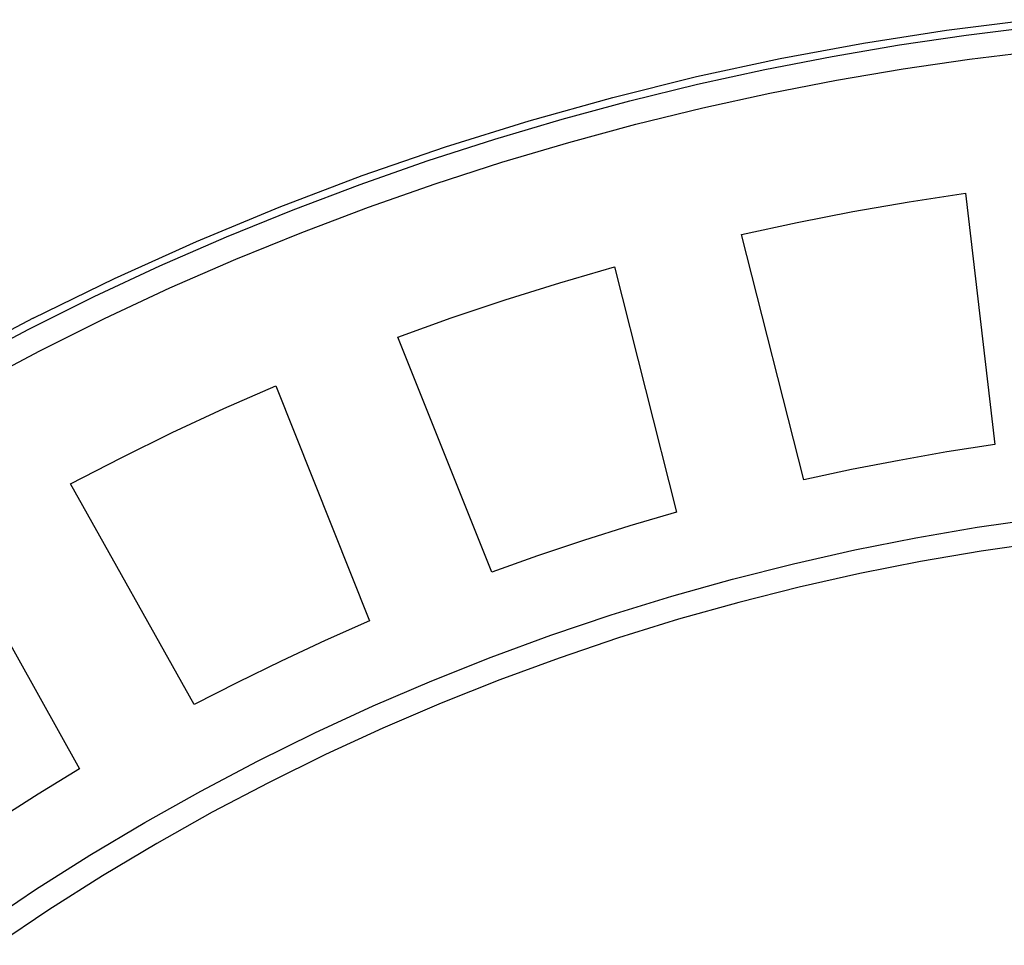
# Model space of a CAD drawing. Header units: millimetres. Extents: x 129 to 629, y 1269 to 1769.
# Tile 58 of 87: x 493 to 513, y 1469 to 1488. Entities that reach past the tile are written whole.
import ezdxf

# ---------------------------------------------------------------- set-up
doc = ezdxf.new("R2010")
doc.units = ezdxf.units.MM
doc.layers.add('ROXX_B.FLEX mini', color=7, linetype='Continuous', true_color=0x000000)

msp = doc.modelspace()

# ---------------------------------------------------------------- linework, layer by layer
at = {"layer": 'ROXX_B.FLEX mini', "color": 18, "true_color": 0x000000}
for points in [[(493.059, 1482.281), (494.735, 1483.102), (496.427, 1483.867), (498.132, 1484.575), (499.847, 1485.227), (501.569, 1485.822), (503.296, 1486.361), (505.025, 1486.843), (506.753, 1487.271), (508.479, 1487.644), (510.2, 1487.964), (511.913, 1488.231), (513.617, 1488.447)], [(493.059, 1482.281), (494.735, 1483.102), (496.427, 1483.867), (498.132, 1484.575), (499.847, 1485.227), (501.569, 1485.822), (503.296, 1486.361), (505.025, 1486.843), (506.753, 1487.271), (508.479, 1487.644), (510.2, 1487.964), (511.913, 1488.231), (513.617, 1488.447)], [(493.059, 1482.281), (492.129, 1481.796)], [(493.059, 1482.281), (492.129, 1481.796)]]:
    msp.add_lwpolyline(points, dxfattribs=at)
at = {"layer": 'ROXX_B.FLEX mini', "color": 18, "lineweight": -3, "true_color": 0x000000}
for points in [[(491.627, 1481.347), (492.965, 1482.055), (494.314, 1482.727), (495.674, 1483.362), (497.044, 1483.96), (498.421, 1484.52), (499.805, 1485.044), (501.193, 1485.531), (502.586, 1485.981), (503.98, 1486.395), (505.375, 1486.772), (506.77, 1487.113), (508.163, 1487.419), (509.553, 1487.69), (510.939, 1487.926), (512.319, 1488.128), (513.693, 1488.297)], [(491.867, 1480.909), (493.193, 1481.611), (494.531, 1482.277), (495.88, 1482.906), (497.238, 1483.499), (498.604, 1484.055), (499.976, 1484.575), (501.353, 1485.057), (502.734, 1485.504), (504.116, 1485.914), (505.5, 1486.288), (506.883, 1486.627), (508.264, 1486.93), (509.643, 1487.198), (511.017, 1487.433), (512.386, 1487.633), (513.748, 1487.8)], [(507.679, 1484.009), (508.827, 1484.259), (509.981, 1484.486), (511.14, 1484.688), (512.302, 1484.866)], [(512.302, 1484.866), (512.913, 1479.673)], [(508.969, 1478.942), (507.679, 1484.009)], [(500.583, 1481.89), (501.689, 1482.288), (502.804, 1482.663), (503.926, 1483.014), (505.055, 1483.343)], [(505.055, 1483.343), (506.339, 1478.274)], [(502.523, 1477.035), (500.583, 1481.89)], [(493.825, 1478.862), (494.87, 1479.401), (495.926, 1479.919), (496.992, 1480.414), (498.069, 1480.887)], [(498.069, 1480.887), (500.003, 1476.029)], [(512.913, 1479.673), (511.922, 1479.519), (510.934, 1479.346), (509.949, 1479.154), (508.969, 1478.942)], [(496.382, 1474.302), (493.825, 1478.862)], [(492.006, 1469.742), (493.104, 1470.48), (494.223, 1471.189), (495.36, 1471.868), (496.515, 1472.517), (497.687, 1473.135), (498.874, 1473.721), (500.074, 1474.274), (501.288, 1474.795), (502.512, 1475.282), (503.746, 1475.736), (504.989, 1476.156), (506.239, 1476.542), (507.494, 1476.894), (508.754, 1477.212), (510.017, 1477.496), (511.282, 1477.746), (512.547, 1477.963), (513.811, 1478.145), (515.073, 1478.295)], [(506.339, 1478.274), (505.376, 1477.992), (504.419, 1477.692), (503.468, 1477.372), (502.523, 1477.035)], [(515.126, 1477.798), (513.877, 1477.65), (512.625, 1477.469), (511.373, 1477.255), (510.121, 1477.007), (508.87, 1476.726), (507.623, 1476.411), (506.38, 1476.063), (505.143, 1475.68), (503.913, 1475.264), (502.691, 1474.815), (501.479, 1474.333), (500.278, 1473.817), (499.089, 1473.269), (497.914, 1472.689), (496.754, 1472.078), (495.611, 1471.436), (494.485, 1470.763), (493.378, 1470.061), (492.29, 1469.331)], [(491.463, 1477.54), (494.015, 1472.976)], [(500.003, 1476.029), (499.086, 1475.624), (498.176, 1475.201), (497.275, 1474.76), (496.382, 1474.302)], [(494.015, 1472.976), (493.158, 1472.455), (492.311, 1471.917), (491.475, 1471.362), (490.65, 1470.791)]]:
    msp.add_lwpolyline(points, dxfattribs=at)

doc.saveas('drawing.dxf')
